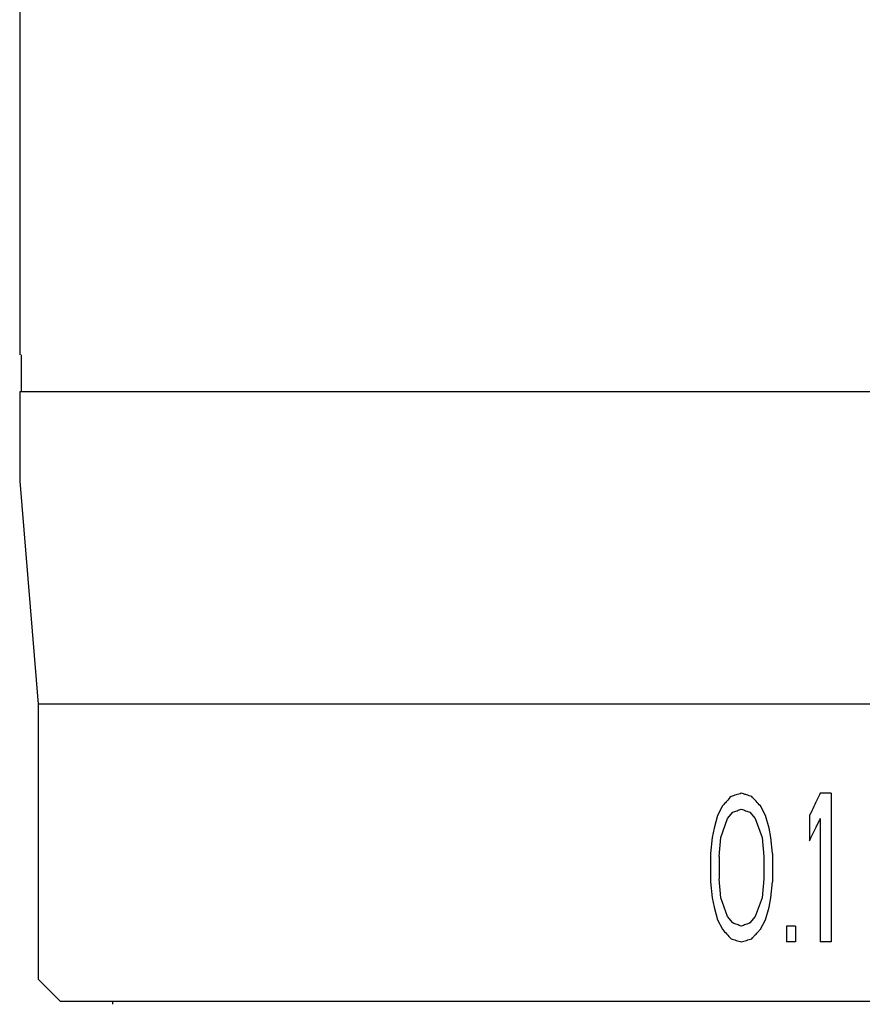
# Model space of a CAD drawing. Header units: millimetres. Extents: x 5506 to 8006, y 2083 to 4083.
# Tile 9 of 22: x 5844 to 5963, y 2976 to 3115. Entities that reach past the tile are written whole.
import ezdxf

# ---------------------------------------------------------------- set-up
doc = ezdxf.new("R2010")
doc.units = ezdxf.units.MM

msp = doc.modelspace()

# ---------------------------------------------------------------- linework, layer by layer
for p, q in [((5843.829, 3138.89705), (5843.829, 3067.55127)), ((5844.039, 3067.55127), (5844.039, 3062.30127)), ((5843.829, 3062.30127), (5843.829, 3049.70127)), ((6337.329, 3062.30127), (5843.83101, 3062.30127)), ((5843.829, 3049.70127), (5846.454, 3018.20127)), ((5846.454, 3018.20127), (5846.454, 2979.35127)), ((6334.704, 3018.20127), (5846.454, 3018.20127)), ((5958.41043, 3005.60127), (5956.89207, 3005.60127)), ((5958.41043, 3005.60127), (5958.41043, 2984.60127)), ((5943.08626, 3003.81403), (5942.36602, 3002.47361)), ((5949.16618, 3002.47361), (5948.42934, 3003.81403)), ((5942.36602, 3002.47361), (5941.88699, 3000.68637)), ((5942.84596, 2999.34595), (5943.80853, 3002.0268)), ((5943.80853, 3002.0268), (5944.53282, 3002.92042)), ((5946.96155, 3002.92042), (5947.69446, 3002.0268)), ((5947.69446, 3002.0268), (5948.67474, 2999.34595)), ((5949.65848, 3000.68637), (5949.16618, 3002.47361)), ((5955.38107, 3002.47361), (5955.38107, 2998.89914)), ((5956.89207, 3002.0268), (5956.89207, 2984.60127)), ((5941.88699, 3000.68637), (5941.64782, 2999.34595)), ((5949.90495, 2999.34595), (5949.65848, 3000.68637)), ((5941.64782, 2999.34595), (5941.40887, 2997.1119)), ((5942.60588, 2996.6651), (5942.84596, 2999.34595)), ((5948.67474, 2999.34595), (5948.92035, 2996.6651)), ((5950.15164, 2997.1119), (5949.90495, 2999.34595)), ((5941.40887, 2997.1119), (5941.40887, 2993.09063)), ((5942.60588, 2996.6651), (5942.60588, 2993.53744)), ((5948.92035, 2996.6651), (5948.92035, 2993.53744)), ((5950.15164, 2997.1119), (5950.15164, 2993.09063)), ((5942.84596, 2990.85659), (5942.60588, 2993.53744)), ((5948.92035, 2993.53744), (5948.67474, 2990.85659)), ((5941.40887, 2993.09063), (5941.64782, 2990.85659)), ((5949.90495, 2990.85659), (5950.15164, 2993.09063)), ((5941.64782, 2990.85659), (5941.88699, 2989.51616)), ((5943.80853, 2988.17573), (5942.84596, 2990.85659)), ((5948.67474, 2990.85659), (5947.69446, 2988.17573)), ((5949.65848, 2989.51616), (5949.90495, 2990.85659)), ((5941.88699, 2989.51616), (5942.36602, 2987.72893)), ((5949.16618, 2987.72893), (5949.65848, 2989.51616)), ((5944.53282, 2987.28212), (5943.80853, 2988.17573)), ((5947.69446, 2988.17573), (5946.96155, 2987.28212)), ((5942.36602, 2987.72893), (5943.08626, 2986.3885)), ((5948.42934, 2986.3885), (5949.16618, 2987.72893)), ((5953.37798, 2986.83531), (5952.13284, 2986.83531)), ((5952.13284, 2986.83531), (5952.13284, 2984.60127)), ((5953.37798, 2986.83531), (5953.37798, 2984.60127)), ((5953.37798, 2984.60127), (5952.13284, 2984.60127)), ((5958.41043, 2984.60127), (5956.89207, 2984.60127)), ((5849.60404, 2976.2013), (5846.45404, 2979.35131)), ((6331.55378, 2976.20127), (5849.60613, 2976.20127)), ((5856.954, 2976.20127), (5856.954, 2975.7911))]:
    msp.add_line(p, q)
for points in [[(5944.29117, 3005.15446), (5944.08999, 3004.93117), (5943.88893, 3004.70777), (5943.68801, 3004.48424)], [(5946.02974, 3005.51383), (5945.93463, 3005.54296), (5945.83952, 3005.57211), (5945.74442, 3005.60127)], [(5946.47404, 3005.37786), (5946.32593, 3005.42315), (5946.17783, 3005.46847), (5946.02974, 3005.51383)], [(5947.20564, 3005.15446), (5946.96174, 3005.22883), (5946.71788, 3005.3033), (5946.47404, 3005.37786)], [(5947.43196, 3004.9061), (5947.3565, 3004.98887), (5947.28106, 3005.07166), (5947.20564, 3005.15446)], [(5947.57365, 3004.75071), (5947.52641, 3004.8025), (5947.47918, 3004.8543), (5947.43196, 3004.9061)], [(5947.81681, 3004.48424), (5947.73574, 3004.57305), (5947.65468, 3004.66187), (5947.57365, 3004.75071)], [(5943.28759, 3004.03844), (5943.22047, 3003.96365), (5943.15336, 3003.88885), (5943.08626, 3003.81403)], [(5943.68801, 3004.48424), (5943.55448, 3004.3357), (5943.42101, 3004.18709), (5943.28759, 3004.03844)], [(5945.13792, 3003.14382), (5945.34006, 3003.21836), (5945.54223, 3003.29283), (5945.74442, 3003.36722)], [(5945.74442, 3003.36722), (5945.94702, 3003.29268), (5946.14964, 3003.21821), (5946.3523, 3003.14382)], [(5948.42934, 3003.81403), (5948.22504, 3004.03732), (5948.02086, 3004.26073), (5947.81681, 3004.48424)], [(5944.53282, 3002.92042), (5944.73449, 3002.99496), (5944.93619, 3003.06943), (5945.13792, 3003.14382)], [(5946.3523, 3003.14382), (5946.55535, 3003.06928), (5946.75844, 3002.99481), (5946.96155, 3002.92042)], [(5955.49146, 3002.70262), (5955.45466, 3002.62629), (5955.41786, 3002.54995), (5955.38107, 3002.47361)], [(5955.54581, 3002.81535), (5955.52769, 3002.77778), (5955.50958, 3002.7402), (5955.49146, 3002.70262)], [(5956.78063, 3001.79664), (5956.79905, 3001.83469), (5956.81747, 3001.87274), (5956.83589, 3001.91078)], [(5956.83589, 3001.91078), (5956.85462, 3001.94946), (5956.87335, 3001.98813), (5956.89207, 3002.0268)], [(5955.38107, 2998.89914), (5955.63235, 2999.42054), (5955.88387, 2999.94181), (5956.13565, 3000.46297)], [(5956.13565, 3000.46297), (5956.35046, 3000.90761), (5956.56546, 3001.35217), (5956.78063, 3001.79664)], [(5945.13792, 2987.05871), (5944.93619, 2987.13311), (5944.73449, 2987.20757), (5944.53282, 2987.28212)], [(5945.74442, 2986.83531), (5945.54223, 2986.9097), (5945.34006, 2986.98417), (5945.13792, 2987.05871)], [(5946.3523, 2987.05871), (5946.14964, 2986.98432), (5945.94702, 2986.90985), (5945.74442, 2986.83531)], [(5946.96155, 2987.28212), (5946.75844, 2987.20772), (5946.55535, 2987.13326), (5946.3523, 2987.05871)], [(5943.08626, 2986.3885), (5943.28672, 2986.16498), (5943.4873, 2985.94158), (5943.68801, 2985.71829)], [(5943.68801, 2985.71829), (5943.88893, 2985.49477), (5944.08999, 2985.27136), (5944.29117, 2985.04807)], [(5947.20564, 2985.04807), (5947.28106, 2985.13088), (5947.3565, 2985.21366), (5947.43196, 2985.29643)], [(5947.43196, 2985.29643), (5947.47918, 2985.34823), (5947.52641, 2985.40003), (5947.57365, 2985.45182)], [(5947.57365, 2985.45182), (5947.65468, 2985.54066), (5947.73574, 2985.62948), (5947.81681, 2985.71829)], [(5947.81681, 2985.71829), (5947.94657, 2985.86042), (5948.07637, 2986.00251), (5948.20623, 2986.14455)], [(5948.20623, 2986.14455), (5948.25319, 2986.19591), (5948.30015, 2986.24727), (5948.34712, 2986.29862)], [(5948.34712, 2986.29862), (5948.37452, 2986.32858), (5948.40193, 2986.35854), (5948.42934, 2986.3885)], [(5945.74442, 2984.60127), (5945.9876, 2984.67583), (5946.2308, 2984.75029), (5946.47404, 2984.82467)], [(5946.47404, 2984.82467), (5946.71788, 2984.89923), (5946.96174, 2984.9737), (5947.20564, 2985.04807)]]:
    msp.add_open_spline(points, degree=3)
for points, knots in [([(5945.74442, 3005.60127), (5945.50185, 3005.52689), (5945.01737, 3005.37814), (5944.53301, 3005.22902), (5944.29117, 3005.15446)], [0, 0, 0, 0, 0.761150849, 1.520389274, 1.520389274, 1.520389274, 1.520389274]), ([(5956.89207, 3005.60127), (5956.63968, 3005.08011), (5956.19058, 3004.15164), (5955.74227, 3003.22279), (5955.54581, 3002.81535)], [0, 0, 0, 0, 1.737165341, 3.094147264, 3.094147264, 3.094147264, 3.094147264]), ([(5944.29117, 2985.04807), (5944.53301, 2984.97351), (5945.01737, 2984.82439), (5945.50185, 2984.67564), (5945.74442, 2984.60127)], [0, 0, 0, 0, 0.75923843, 1.520389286, 1.520389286, 1.520389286, 1.520389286])]:
    msp.add_open_spline(points, degree=3, knots=knots)

doc.saveas('drawing.dxf')
